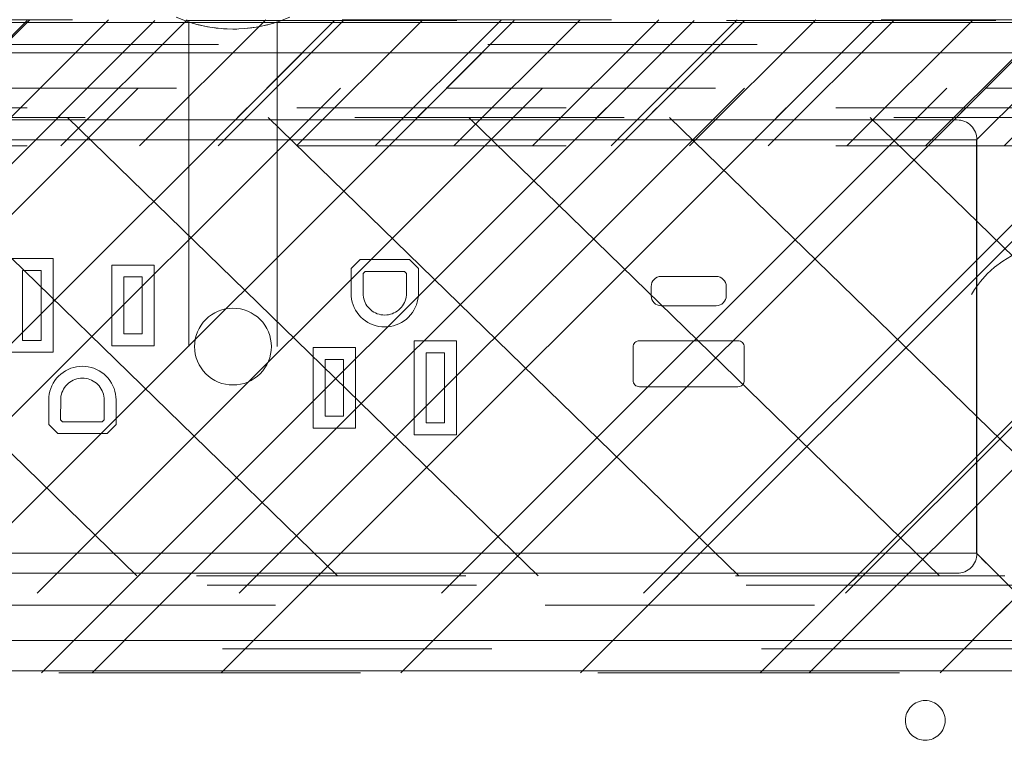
# Model space of a CAD drawing. Header units: inches. Extents: x -465 to -303, y -234 to 7.
# Tile 50 of 81: x -366.83 to -361.96, y -1.31 to 2.28. Entities that reach past the tile are written whole.
import ezdxf

# ---------------------------------------------------------------- set-up
doc = ezdxf.new("R2010")
doc.units = ezdxf.units.IN
doc.header["$LTSCALE"] = 32
doc.header["$MEASUREMENT"] = 0
doc.header["$PDMODE"] = 1
doc.header["$PDSIZE"] = -2
doc.linetypes.add('Dash Style-1', pattern=[0.083328, 0.041656, -0.041672])
for name, color, linetype, lineweight in [('Black', 7, 'Continuous', 18), ('DashLine', 7, 'Dash Style-1', 13), ('DashLineFill', 7, 'Dash Style-1', 13), ('Dean-Bezel', 7, 'Continuous', 18), ('Drawing', 7, 'Continuous', 18), ('Metal-UtilityGrommet', 7, 'Continuous', 13), ('None', 7, 'Continuous', 18), ('Slate-MetalShroud', 7, 'Continuous', 18), ('SolidLine', 7, 'Continuous', 15), ('Wood_1-H', 7, 'Continuous', 13)]:
    doc.layers.add(name, color=color, linetype=linetype, lineweight=lineweight)
doc.layers.add('Electrical', color=1, linetype='Dash Style-1', lineweight=15, true_color=0xff0000)
doc.layers.add('Textile-Cushion', color=7, linetype='Continuous', lineweight=18, true_color=0x4c4c4c)
pattern_1 = [(45, (0, 0), (-1.613, 1.9357), []), (45, (-1.0608, 1.0608), (-0.472346, 0.41676), [])]

# ---------------------------------------------------------------- blocks, each defined once
blk = doc.blocks.new('Group-8')
at = {"layer": 'Textile-Cushion', "color": 31, "linetype": 'Continuous', "true_color": 0xffc198}
for p, q in [((0.0826, 1.2795), (-2.4174, -1.2204)), ((1.0826, 1.2795), (-1.4174, -1.2204)), ((2.0826, 1.2795), (-0.4174, -1.2204)), ((3.0826, 1.2795), (0.5826, -1.2204)), ((4.0826, 1.2795), (1.5826, -1.2204)), ((5.0826, 1.2795), (2.5826, -1.2204)), ((5.6693, 0.8662), (3.5826, -1.2204))]:
    blk.add_line(p, q, dxfattribs=at)
blk = doc.blocks.new('SlateShroudSleeve (2D)')
at = {"layer": 'DashLineFill', "linetype": 'Continuous', "lineweight": 13}
h = blk.add_hatch(dxfattribs=at)
h.set_pattern_fill('Steel', color=253, style=0, pattern_type=2)
h.set_pattern_definition(pattern_1)
edge = h.paths.add_edge_path()
edge.add_line((-6.0039, 0.9685), (-6.0039, -0.9685))
edge.add_arc((-5.3583, -0.9685), 0.6457, 180, 225)
edge.add_arc((-5.3583, -0.9685), 0.6457, 225, 270)
edge.add_line((-5.3583, -1.6142), (5.3583, -1.6142))
edge.add_arc((5.3583, -0.9685), 0.6457, 270, 360)
edge.add_line((6.0039, -0.9685), (6.0039, 0.9685))
edge.add_arc((5.3583, 0.9685), 0.6457, 0, 45)
edge.add_arc((5.3583, 0.9685), 0.6457, 45, 90)
edge.add_line((5.3583, 1.6142), (-5.3583, 1.6142))
edge.add_arc((-5.3583, 0.9685), 0.6457, 90, 180)
edge.add_line((-6.0039, 0.9685), (-6.0039, 0.9685))
edge = h.paths.add_edge_path()
edge.add_arc((5.3583, -0.9685), 0.311, 270, 360)
edge.add_line((5.6693, -0.9685), (5.6693, 0.9685))
edge.add_arc((5.3583, 0.9685), 0.311, 360, 405)
edge.add_arc((5.3583, 0.9685), 0.311, 45, 90)
edge.add_line((5.3583, 1.2795), (-5.3583, 1.2795))
edge.add_arc((-5.3583, 0.9685), 0.311, 90, 180)
edge.add_line((-5.6693, 0.9685), (-5.6693, -0.9685))
edge.add_arc((-5.3583, -0.9685), 0.311, 180, 225)
edge.add_arc((-5.3583, -0.9685), 0.311, 225, 270)
edge.add_line((-5.3583, -1.2795), (5.3583, -1.2795))
at = {"layer": 'DashLine', "lineweight": 13, "transparency": 33554687, "flags": 128}
blk.add_lwpolyline([(-5.8858, 0.9685, -0.414214), (-5.3583, 1.4961), (5.3583, 1.4961, -0.414214), (5.8858, 0.9685), (5.8858, -0.9685, -0.414214), (5.3583, -1.4961), (-5.3583, -1.4961, -0.414214), (-5.8858, -0.9685)], format="xyb", close=True, dxfattribs=at)
at = {"layer": 'DashLineFill', "lineweight": 13, "flags": 128}
for points in [[(-6.0039, 0.9685), (-6.0039, -0.9685, 0.198912), (-5.8148, -1.4251, 0.198912), (-5.3583, -1.6142), (5.3583, -1.6142, 0.414214), (6.0039, -0.9685), (6.0039, 0.9685, 0.198912), (5.8148, 1.4251, 0.198912), (5.3583, 1.6142), (-5.3583, 1.6142, 0.414214), (-6.0039, 0.9685)], [(5.3583, -1.2795, 0.414214), (5.6693, -0.9685), (5.6693, 0.9685, 0.198912), (5.5782, 1.1884, 0.198912), (5.3583, 1.2795), (-5.3583, 1.2795, 0.414214), (-5.6693, 0.9685), (-5.6693, -0.9685, 0.198912), (-5.5782, -1.1884, 0.198912), (-5.3583, -1.2795)]]:
    blk.add_lwpolyline(points, format="xyb", close=True, dxfattribs=at)
at = {"layer": 'SolidLine', "linetype": 'Continuous', "lineweight": 5}
blk.add_point((0, 0), dxfattribs=at)
at = {"layer": 'Textile-Cushion', "linetype": 'Continuous', "lineweight": 5}
blk.add_point((0, 0), dxfattribs=at)
at = {"layer": 'Textile-Cushion', "color": 31, "true_color": 0xffc198}
blk.add_blockref('Group-8', (0, 0), dxfattribs=at)
blk = doc.blocks.new('Group-11')
at = {"layer": 'SolidLine', "flags": 128}
blk.add_lwpolyline([(38.7205, -4.3012, -0.414214), (39.311, -3.7106), (50.1378, -3.7106, -0.414214), (50.7283, -4.3012), (50.7283, -6.3287, -0.414214), (50.1378, -6.9193), (39.311, -6.9193, -0.414214), (38.7205, -6.3287)], format="xyb", close=True, dxfattribs=at)
at = {"layer": 'Wood_1-H', "color": 7}
blk.add_blockref('SlateShroudSleeve (2D)', (44.7244, -5.315), dxfattribs=at)
blk = doc.blocks.new('Group-12')
at = {"layer": 'None'}
blk.add_blockref('Group-11', (0, 0), dxfattribs=at)
blk = doc.blocks.new('SL Utility Cabinet (2D)')
at = {"layer": 'None'}
blk.add_blockref('Group-12', (0, 0), dxfattribs=at)
at = {"layer": 'Drawing', "color": 0, "flags": 1}
for tag in ['Tag', 'Catalog', 'Option1', 'Option2', 'Option3', 'Option4', 'Option5', 'Option6', 'Option7', 'Option8', 'Option9', 'Option10', 'Option11', 'Option12', 'Custom', 'FinishGroup', 'Discount', 'Item2', 'Item3', 'Item6', 'Item8', 'Item9', 'Item10', 'Item12', 'Item13', 'Item16', 'Item18', 'Item19', 'Item20', 'Item21', 'Item22', 'Item23', 'Item24', 'Item25', 'Item1', 'Item4', 'Item5', 'Item7', 'Item11', 'Item14', 'Item15', 'Item17']:
    blk.add_attdef(tag, (-51.5879, 4.5517), '', height=0.00709, dxfattribs=at)
blk = doc.blocks.new('Group-31')
at = {"layer": 'Dean-Bezel'}
for p, q in [((4.11, 1.4545), (-4.11, 1.4545)), ((3.6797, 1.023), (3.6785, 1.023)), ((3.6805, 1.024), (3.6797, 1.023)), ((-0.8903, 0.4362), (-1.0997, 0.4362)), ((-0.8903, -0.0282), (-0.8903, 0.4362)), ((-0.5997, 0.4037), (-0.5997, 0.0043)), ((-0.3904, 0.4037), (-0.5997, 0.4037)), ((-0.3904, 0.0043), (-0.3904, 0.4037)), ((0.6289, 0.4307), (0.5843, 0.3861)), ((0.8731, 0.4307), (0.6289, 0.4307)), ((0.8731, 0.4307), (0.9177, 0.3861)), ((-1.0406, 0.0309), (-1.0406, 0.3771)), ((-0.9494, 0.3771), (-1.0406, 0.3771)), ((-0.9494, 0.3771), (-0.9494, 0.0309)), ((-0.5406, 0.0634), (-0.5406, 0.3446)), ((-0.4494, 0.3446), (-0.5406, 0.3446)), ((-0.4494, 0.3446), (-0.4494, 0.0634)), ((0.5843, 0.3861), (0.5843, 0.264)), ((0.6434, 0.3617), (0.6533, 0.3716)), ((0.6434, 0.264), (0.6434, 0.3617)), ((0.8487, 0.3716), (0.6533, 0.3716)), ((0.8487, 0.3716), (0.8586, 0.3617)), ((0.8586, 0.3617), (0.8582, 0.2546)), ((0.9177, 0.264), (0.9177, 0.3861)), ((0.5843, 0.264), (0.5849, 0.2494)), ((0.5849, 0.2494), (0.5869, 0.235)), ((0.6438, 0.2546), (0.6434, 0.264)), ((0.645, 0.2453), (0.6438, 0.2546)), ((0.647, 0.2362), (0.645, 0.2453)), ((0.857, 0.2453), (0.855, 0.2362)), ((0.8582, 0.2546), (0.857, 0.2453)), ((0.9151, 0.235), (0.9171, 0.2494)), ((0.9171, 0.2494), (0.9177, 0.264)), ((0.5869, 0.235), (0.59, 0.2208)), ((0.59, 0.2208), (0.5944, 0.207)), ((0.6, 0.1935), (0.5944, 0.207)), ((0.6499, 0.2272), (0.647, 0.2362)), ((0.6535, 0.2185), (0.6499, 0.2272)), ((0.6578, 0.2102), (0.6535, 0.2185)), ((0.6628, 0.2023), (0.6578, 0.2102)), ((0.6686, 0.1948), (0.6628, 0.2023)), ((0.8392, 0.2023), (0.8334, 0.1948)), ((0.8442, 0.2102), (0.8392, 0.2023)), ((0.8485, 0.2185), (0.8442, 0.2102)), ((0.8521, 0.2272), (0.8485, 0.2185)), ((0.855, 0.2362), (0.8521, 0.2272)), ((0.902, 0.1935), (0.9076, 0.207)), ((0.9076, 0.207), (0.912, 0.2208)), ((0.912, 0.2208), (0.9151, 0.235)), ((0.6, 0.1935), (0.6067, 0.1807)), ((0.6067, 0.1807), (0.6145, 0.1684)), ((0.6145, 0.1684), (0.6233, 0.1569)), ((0.6233, 0.1569), (0.6332, 0.1462)), ((0.6332, 0.1462), (0.6439, 0.1363)), ((0.6749, 0.1879), (0.6686, 0.1948)), ((0.6818, 0.1816), (0.6749, 0.1879)), ((0.6893, 0.1759), (0.6818, 0.1816)), ((0.6972, 0.1708), (0.6893, 0.1759)), ((0.7055, 0.1665), (0.6972, 0.1708)), ((0.7142, 0.1629), (0.7055, 0.1665)), ((0.7232, 0.1601), (0.7142, 0.1629)), ((0.7323, 0.1581), (0.7232, 0.1601)), ((0.7416, 0.1568), (0.7323, 0.1581)), ((0.751, 0.1564), (0.7416, 0.1568)), ((0.7604, 0.1568), (0.751, 0.1564)), ((0.7697, 0.1581), (0.7604, 0.1568)), ((0.7788, 0.1601), (0.7697, 0.1581)), ((0.7878, 0.1629), (0.7788, 0.1601)), ((0.7965, 0.1665), (0.7878, 0.1629)), ((0.8048, 0.1708), (0.7965, 0.1665)), ((0.8127, 0.1759), (0.8048, 0.1708)), ((0.8202, 0.1816), (0.8127, 0.1759)), ((0.8271, 0.1879), (0.8202, 0.1816)), ((0.8334, 0.1948), (0.8271, 0.1879)), ((0.8581, 0.1363), (0.8688, 0.1462)), ((0.8688, 0.1462), (0.8787, 0.1569)), ((0.8787, 0.1569), (0.8875, 0.1684)), ((0.8875, 0.1684), (0.8953, 0.1807)), ((0.8953, 0.1807), (0.902, 0.1935)), ((0.6439, 0.1363), (0.6554, 0.1275)), ((0.6554, 0.1275), (0.6677, 0.1197)), ((0.6677, 0.1197), (0.6806, 0.113)), ((0.6806, 0.113), (0.694, 0.1074)), ((0.694, 0.1074), (0.7079, 0.103)), ((0.7079, 0.103), (0.7221, 0.0999)), ((0.7221, 0.0999), (0.7365, 0.098)), ((0.7365, 0.098), (0.751, 0.0974)), ((0.751, 0.0974), (0.7655, 0.098)), ((0.7655, 0.098), (0.7799, 0.0999)), ((0.7799, 0.0999), (0.7941, 0.103)), ((0.7941, 0.103), (0.808, 0.1074)), ((0.808, 0.1074), (0.8214, 0.113)), ((0.8214, 0.113), (0.8343, 0.1197)), ((0.8343, 0.1197), (0.8466, 0.1275)), ((0.8466, 0.1275), (0.8581, 0.1363)), ((-0.4494, 0.0634), (-0.5406, 0.0634)), ((-0.9494, 0.0309), (-1.0406, 0.0309)), ((-0.3904, 0.0043), (-0.5997, 0.0043)), ((0.8963, 0.0282), (0.8963, -0.4362)), ((1.1057, 0.0282), (0.8963, 0.0282)), ((1.1057, -0.4362), (1.1057, 0.0282)), ((-0.8903, -0.0282), (-1.0997, -0.0282)), ((0.3964, -0.0043), (0.3964, -0.4037)), ((0.6057, -0.0043), (0.3964, -0.0043)), ((0.6057, -0.4037), (0.6057, -0.0043)), ((0.9554, -0.3771), (0.9554, -0.0309)), ((1.0466, -0.0309), (0.9554, -0.0309)), ((1.0466, -0.0309), (1.0466, -0.3771)), ((-0.745, -0.0974), (-0.7595, -0.098)), ((-0.7305, -0.098), (-0.745, -0.0974)), ((0.4554, -0.3446), (0.4554, -0.0634)), ((0.5466, -0.0634), (0.4554, -0.0634)), ((0.5466, -0.0634), (0.5466, -0.3446)), ((-0.8521, -0.1363), (-0.8628, -0.1462)), ((-0.8406, -0.1275), (-0.8521, -0.1363)), ((-0.8283, -0.1197), (-0.8406, -0.1275)), ((-0.8154, -0.113), (-0.8283, -0.1197)), ((-0.802, -0.1074), (-0.8154, -0.113)), ((-0.7881, -0.103), (-0.802, -0.1074)), ((-0.7739, -0.0999), (-0.7881, -0.103)), ((-0.7595, -0.098), (-0.7739, -0.0999)), ((-0.7161, -0.0999), (-0.7305, -0.098)), ((-0.7019, -0.103), (-0.7161, -0.0999)), ((-0.688, -0.1074), (-0.7019, -0.103)), ((-0.6746, -0.113), (-0.688, -0.1074)), ((-0.6617, -0.1197), (-0.6746, -0.113)), ((-0.6494, -0.1275), (-0.6617, -0.1197)), ((-0.6379, -0.1363), (-0.6494, -0.1275)), ((-0.6272, -0.1462), (-0.6379, -0.1363)), ((-0.896, -0.1935), (-0.9016, -0.207)), ((-0.8893, -0.1807), (-0.896, -0.1935)), ((-0.8815, -0.1684), (-0.8893, -0.1807)), ((-0.8727, -0.1569), (-0.8815, -0.1684)), ((-0.8628, -0.1462), (-0.8727, -0.1569)), ((-0.8332, -0.2023), (-0.8274, -0.1948)), ((-0.8274, -0.1948), (-0.8211, -0.1879)), ((-0.8211, -0.1879), (-0.8142, -0.1816)), ((-0.8142, -0.1816), (-0.8067, -0.1759)), ((-0.8067, -0.1759), (-0.7988, -0.1708)), ((-0.7988, -0.1708), (-0.7905, -0.1665)), ((-0.7905, -0.1665), (-0.7818, -0.1629)), ((-0.7818, -0.1629), (-0.7728, -0.1601)), ((-0.7728, -0.1601), (-0.7637, -0.1581)), ((-0.7637, -0.1581), (-0.7544, -0.1568)), ((-0.7544, -0.1568), (-0.745, -0.1564)), ((-0.745, -0.1564), (-0.7356, -0.1568)), ((-0.7356, -0.1568), (-0.7263, -0.1581)), ((-0.7263, -0.1581), (-0.7172, -0.1601)), ((-0.7172, -0.1601), (-0.7082, -0.1629)), ((-0.7082, -0.1629), (-0.6995, -0.1665)), ((-0.6995, -0.1665), (-0.6912, -0.1708)), ((-0.6912, -0.1708), (-0.6833, -0.1759)), ((-0.6833, -0.1759), (-0.6758, -0.1816)), ((-0.6758, -0.1816), (-0.6689, -0.1879)), ((-0.6689, -0.1879), (-0.6626, -0.1948)), ((-0.6626, -0.1948), (-0.6568, -0.2023)), ((-0.6173, -0.1569), (-0.6272, -0.1462)), ((-0.6085, -0.1684), (-0.6173, -0.1569)), ((-0.6007, -0.1807), (-0.6085, -0.1684)), ((-0.594, -0.1935), (-0.6007, -0.1807)), ((-0.5884, -0.207), (-0.594, -0.1935)), ((-0.9091, -0.235), (-0.9111, -0.2494)), ((-0.906, -0.2208), (-0.9091, -0.235)), ((-0.9016, -0.207), (-0.906, -0.2208)), ((-0.851, -0.2453), (-0.849, -0.2362)), ((-0.849, -0.2362), (-0.8461, -0.2272)), ((-0.8461, -0.2272), (-0.8425, -0.2185)), ((-0.8425, -0.2185), (-0.8382, -0.2102)), ((-0.8382, -0.2102), (-0.8332, -0.2023)), ((-0.6568, -0.2023), (-0.6518, -0.2102)), ((-0.6518, -0.2102), (-0.6475, -0.2185)), ((-0.6475, -0.2185), (-0.6439, -0.2272)), ((-0.6439, -0.2272), (-0.641, -0.2362)), ((-0.641, -0.2362), (-0.639, -0.2453)), ((-0.584, -0.2208), (-0.5884, -0.207)), ((-0.5809, -0.235), (-0.584, -0.2208)), ((-0.5789, -0.2494), (-0.5809, -0.235)), ((-0.9111, -0.2494), (-0.9117, -0.264)), ((-0.9117, -0.264), (-0.9117, -0.3861)), ((-0.8526, -0.3617), (-0.8522, -0.2546)), ((-0.8522, -0.2546), (-0.851, -0.2453)), ((-0.639, -0.2453), (-0.6378, -0.2546)), ((-0.6378, -0.2546), (-0.6374, -0.264)), ((-0.6374, -0.264), (-0.6374, -0.3617)), ((-0.5783, -0.264), (-0.5789, -0.2494)), ((-0.5783, -0.264), (-0.5783, -0.3861)), ((-0.9117, -0.3861), (-0.8671, -0.4307)), ((-0.8427, -0.3716), (-0.8526, -0.3617)), ((-0.6473, -0.3716), (-0.8427, -0.3716)), ((-0.6473, -0.3716), (-0.6374, -0.3617)), ((-0.6229, -0.4307), (-0.5783, -0.3861)), ((0.5466, -0.3446), (0.4554, -0.3446)), ((1.0466, -0.3771), (0.9554, -0.3771)), ((-0.6229, -0.4307), (-0.8671, -0.4307)), ((0.6057, -0.4037), (0.3964, -0.4037)), ((1.1057, -0.4362), (0.8963, -0.4362)), ((3.6785, -1.023), (3.6785, -0.5311)), ((3.6785, -1.023), (3.7267, -1.0712)), ((4.11, -1.4545), (-4.11, -1.4545))]:
    blk.add_line(p, q, dxfattribs=at)
blk = doc.blocks.new('Dean-PPUG-BK (2D)')
at = {"layer": 'DashLineFill', "linetype": 'Continuous', "lineweight": 13}
h = blk.add_hatch(dxfattribs=at)
h.set_pattern_fill('Steel', color=253, style=0, pattern_type=2)
h.set_pattern_definition(pattern_1)
h.paths.add_polyline_path([(-4.11, 1.4545), (4.11, 1.4545), (4.11, -1.4545), (-4.11, -1.4545)])
h = blk.add_hatch(dxfattribs=at)
h.set_pattern_fill('Steel', color=253, style=0, pattern_type=2)
h.set_pattern_definition(pattern_1)
h.paths.add_polyline_path([(4.091, 0.5085), (4.1408, 0.5061), (4.1902, 0.4987), (4.2386, 0.4866), (4.2856, 0.4698), (4.3307, 0.4485), (4.3735, 0.4228), (4.4136, 0.3931), (4.4506, 0.3596), (4.4841, 0.3226), (4.5138, 0.2825), (4.5395, 0.2397), (4.5608, 0.1946), (4.5776, 0.1476), (4.5897, 0.0992), (4.5971, 0.0498), (4.5995, 0), (4.5971, -0.0498), (4.5897, -0.0992), (4.5776, -0.1476), (4.5608, -0.1946), (4.5395, -0.2397), (4.5138, -0.2825), (4.4841, -0.3226), (4.4506, -0.3596), (4.4136, -0.3931), (4.3735, -0.4228), (4.3307, -0.4485), (4.2856, -0.4698), (4.2386, -0.4866), (4.1902, -0.4987), (4.1408, -0.5061), (4.091, -0.5085), (4.0412, -0.5061), (3.9918, -0.4987), (3.9434, -0.4866), (3.8964, -0.4698), (3.8513, -0.4485), (3.8085, -0.4228), (3.7684, -0.3931), (3.7314, -0.3596), (3.6979, -0.3226), (3.6682, -0.2825), (3.6425, -0.2397), (3.6212, -0.1946), (3.6044, -0.1476), (3.5923, -0.0992), (3.5849, -0.0498), (3.5825, 0), (3.5849, 0.0498), (3.5923, 0.0992), (3.6044, 0.1476), (3.6212, 0.1946), (3.6425, 0.2397), (3.6682, 0.2825), (3.6979, 0.3226), (3.7314, 0.3596), (3.7684, 0.3931), (3.8085, 0.4228), (3.8513, 0.4485), (3.8964, 0.4698), (3.9434, 0.4866), (3.9918, 0.4987), (4.0412, 0.5061)])
h = blk.add_hatch(dxfattribs=at)
h.set_pattern_fill('Steel', color=253, style=0, pattern_type=2)
h.set_pattern_definition(pattern_1)
h.paths.add_polyline_path([(0, 0.19), (0.0186, 0.1891), (0.0371, 0.1863), (0.0552, 0.1818), (0.0727, 0.1755), (0.0896, 0.1676), (0.1056, 0.158), (0.1205, 0.1469), (0.1344, 0.1344), (0.1469, 0.1205), (0.158, 0.1056), (0.1676, 0.0896), (0.1755, 0.0727), (0.1818, 0.0552), (0.1863, 0.0371), (0.1891, 0.0186), (0.19, 0), (0.1891, -0.0186), (0.1863, -0.0371), (0.1818, -0.0552), (0.1755, -0.0727), (0.1676, -0.0896), (0.158, -0.1056), (0.1469, -0.1205), (0.1344, -0.1344), (0.1205, -0.1469), (0.1056, -0.158), (0.0896, -0.1676), (0.0727, -0.1755), (0.0552, -0.1818), (0.0371, -0.1863), (0.0186, -0.1891), (0, -0.19), (-0.0186, -0.1891), (-0.0371, -0.1863), (-0.0552, -0.1818), (-0.0727, -0.1755), (-0.0896, -0.1676), (-0.1056, -0.158), (-0.1205, -0.1469), (-0.1344, -0.1344), (-0.1469, -0.1205), (-0.158, -0.1056), (-0.1676, -0.0896), (-0.1755, -0.0727), (-0.1818, -0.0552), (-0.1863, -0.0371), (-0.1891, -0.0186), (-0.19, 0), (-0.1891, 0.0186), (-0.1863, 0.0371), (-0.1818, 0.0552), (-0.1755, 0.0727), (-0.1676, 0.0896), (-0.158, 0.1056), (-0.1469, 0.1205), (-0.1344, 0.1344), (-0.1205, 0.1469), (-0.1056, 0.158), (-0.0896, 0.1676), (-0.0727, 0.1755), (-0.0552, 0.1818), (-0.0371, 0.1863), (-0.0186, 0.1891)])
at = {"layer": 'Black'}
for p, q in [((-0.2813, 1.6308), (-0.2273, 1.6098)), ((-0.2273, 1.6098), (-0.2188, 1.6069)), ((-0.2273, 1.6098), (-0.1719, 1.5932)), ((0.1719, 1.5932), (0.2273, 1.6098)), ((0.2136, 1.6052), (0.2273, 1.6098)), ((0.2273, 1.6098), (0.2812, 1.6308)), ((-0.2188, 1.6069), (-0.2188, 0)), ((-0.2188, 1.6069), (-0.2154, 1.6058)), ((-0.2136, 1.6052), (-0.2154, 1.6058)), ((-0.2056, 1.6027), (-0.2136, 1.6052)), ((-0.2056, 1.6027), (-0.2021, 1.6016)), ((-0.2021, 1.6016), (-0.1983, 1.6005)), ((-0.1983, 1.6005), (-0.1894, 1.5979)), ((-0.1894, 1.5979), (-0.1792, 1.5951)), ((-0.1792, 1.5951), (-0.1725, 1.5934)), ((-0.1152, 1.5813), (-0.1719, 1.5932)), ((-0.1719, 1.5932), (-0.1676, 1.5922)), ((-0.1676, 1.5922), (-0.1547, 1.5891)), ((-0.1547, 1.5891), (-0.1406, 1.5861)), ((-0.1255, 1.5831), (-0.1152, 1.5813)), ((-0.1152, 1.5813), (-0.101, 1.5791)), ((-0.1152, 1.5813), (-0.0578, 1.5742)), ((-0.0837, 1.5768), (-0.101, 1.5791)), ((-0.0837, 1.5768), (-0.0578, 1.5742)), ((-0.0578, 1.5742), (-0.0473, 1.5734)), ((-0.0578, 1.5742), (0, 1.5718)), ((-0.038, 1.5728), (-0.0473, 1.5734)), ((-0.038, 1.5728), (-0.0285, 1.5724)), ((-0.0285, 1.5724), (0, 1.5718)), ((0.0578, 1.5742), (0, 1.5718)), ((0, 1.5718), (0.0095, 1.5718)), ((0.0095, 1.5718), (0.0191, 1.572)), ((0.0191, 1.572), (0.0286, 1.5724)), ((0.0286, 1.5724), (0.0566, 1.5741)), ((0.0566, 1.5741), (0.0578, 1.5742)), ((0.0578, 1.5742), (0.1152, 1.5813)), ((0.0578, 1.5742), (0.0748, 1.5758)), ((0.0837, 1.5768), (0.1152, 1.5813)), ((0.1152, 1.5813), (0.1719, 1.5932)), ((0.1164, 1.5816), (0.1255, 1.5831)), ((0.1406, 1.5861), (0.1255, 1.5831)), ((0.1406, 1.5861), (0.1676, 1.5922)), ((0.1676, 1.5922), (0.1719, 1.5932)), ((0.1983, 1.6005), (0.1725, 1.5934)), ((0.1983, 1.6005), (0.2021, 1.6016)), ((0.2021, 1.6016), (0.2136, 1.6052)), ((0.2187, 1.6069), (0.2187, 0))]:
    blk.add_line(p, q, dxfattribs=at)
at = {"layer": 'Black', "color": 9}
for p, q in [((4.11, 1.4545), (3.6785, 1.023)), ((4.11, -1.4545), (3.6785, -1.023))]:
    blk.add_line(p, q, dxfattribs=at)
at = {"layer": 'Black', "color": 9, "flags": 128}
blk.add_lwpolyline([(-3.6785, 1.023), (3.6785, 1.023), (3.6785, -1.023), (-3.6785, -1.023)], close=True, dxfattribs=at)
at = {"layer": 'Black', "linetype": 'Continuous', "lineweight": 5}
blk.add_point((0, 0), dxfattribs=at)
at = {"layer": 'DashLineFill', "flags": 128}
for points in [[(-4.11, 1.4545), (4.11, 1.4545), (4.11, -1.4545), (-4.11, -1.4545)], [(4.091, 0.5085), (4.1408, 0.5061), (4.1902, 0.4987), (4.2386, 0.4866), (4.2856, 0.4698), (4.3307, 0.4485), (4.3735, 0.4228), (4.4136, 0.3931), (4.4506, 0.3596), (4.4841, 0.3226), (4.5138, 0.2825), (4.5395, 0.2397), (4.5608, 0.1946), (4.5776, 0.1476), (4.5897, 0.0992), (4.5971, 0.0498), (4.5995, 0), (4.5971, -0.0498), (4.5897, -0.0992), (4.5776, -0.1476), (4.5608, -0.1946), (4.5395, -0.2397), (4.5138, -0.2825), (4.4841, -0.3226), (4.4506, -0.3596), (4.4136, -0.3931), (4.3735, -0.4228), (4.3307, -0.4485), (4.2856, -0.4698), (4.2386, -0.4866), (4.1902, -0.4987), (4.1408, -0.5061), (4.091, -0.5085), (4.0412, -0.5061), (3.9918, -0.4987), (3.9434, -0.4866), (3.8964, -0.4698), (3.8513, -0.4485), (3.8085, -0.4228), (3.7684, -0.3931), (3.7314, -0.3596), (3.6979, -0.3226), (3.6682, -0.2825), (3.6425, -0.2397), (3.6212, -0.1946), (3.6044, -0.1476), (3.5923, -0.0992), (3.5849, -0.0498), (3.5825, 0), (3.5849, 0.0498), (3.5923, 0.0992), (3.6044, 0.1476), (3.6212, 0.1946), (3.6425, 0.2397), (3.6682, 0.2825), (3.6979, 0.3226), (3.7314, 0.3596), (3.7684, 0.3931), (3.8085, 0.4228), (3.8513, 0.4485), (3.8964, 0.4698), (3.9434, 0.4866), (3.9918, 0.4987), (4.0412, 0.5061)], [(0, 0.19), (0.0186, 0.1891), (0.0371, 0.1863), (0.0552, 0.1818), (0.0727, 0.1755), (0.0896, 0.1676), (0.1056, 0.158), (0.1205, 0.1469), (0.1344, 0.1344), (0.1469, 0.1205), (0.158, 0.1056), (0.1676, 0.0896), (0.1755, 0.0727), (0.1818, 0.0552), (0.1863, 0.0371), (0.1891, 0.0186), (0.19, 0), (0.1891, -0.0186), (0.1863, -0.0371), (0.1818, -0.0552), (0.1755, -0.0727), (0.1676, -0.0896), (0.158, -0.1056), (0.1469, -0.1205), (0.1344, -0.1344), (0.1205, -0.1469), (0.1056, -0.158), (0.0896, -0.1676), (0.0727, -0.1755), (0.0552, -0.1818), (0.0371, -0.1863), (0.0186, -0.1891), (0, -0.19), (-0.0186, -0.1891), (-0.0371, -0.1863), (-0.0552, -0.1818), (-0.0727, -0.1755), (-0.0896, -0.1676), (-0.1056, -0.158), (-0.1205, -0.1469), (-0.1344, -0.1344), (-0.1469, -0.1205), (-0.158, -0.1056), (-0.1676, -0.0896), (-0.1755, -0.0727), (-0.1818, -0.0552), (-0.1863, -0.0371), (-0.1891, -0.0186), (-0.19, 0), (-0.1891, 0.0186), (-0.1863, 0.0371), (-0.1818, 0.0552), (-0.1755, 0.0727), (-0.1676, 0.0896), (-0.158, 0.1056), (-0.1469, 0.1205), (-0.1344, 0.1344), (-0.1205, 0.1469), (-0.1056, 0.158), (-0.0896, 0.1676), (-0.0727, 0.1755), (-0.0552, 0.1818), (-0.0371, 0.1863), (-0.0186, 0.1891)]]:
    blk.add_lwpolyline(points, close=True, dxfattribs=at)
at = {"layer": 'SolidLine', "flags": 128}
for points in [[(2.069, 0.2981, -0.414214), (2.1182, 0.3473), (2.3911, 0.3473, -0.414214), (2.4403, 0.2981), (2.4403, 0.2515, -0.414214), (2.3911, 0.2023), (2.1182, 0.2023, -0.414214), (2.069, 0.2515)], [(1.9797, -0.0022, -0.414214), (2.0112, 0.0293), (2.4982, 0.0293, -0.414214), (2.5297, -0.0022), (2.5297, -0.1672, -0.414214), (2.4982, -0.1987), (2.0112, -0.1987, -0.414214), (1.9797, -0.1672)]]:
    blk.add_lwpolyline(points, format="xyb", close=True, dxfattribs=at)
at = {"layer": 'Black', "color": 7}
blk.add_blockref('Group-31', (0, 0), dxfattribs=at)
blk = doc.blocks.new('Group-40')
at = {"layer": 'SolidLine', "flags": 128}
blk.add_lwpolyline([(41.5945, -4.2913, -0.414214), (41.6929, -4.1929), (48.8583, -4.1929, -0.414214), (48.9567, -4.2913), (48.9567, -6.3386, -0.414214), (48.8583, -6.437), (41.6929, -6.437, -0.414214), (41.5945, -6.3386)], format="xyb", close=True, dxfattribs=at)
at = {"layer": 'SolidLine', "color": 7}
blk.add_blockref('Dean-PPUG-BK (2D)', (45.2756, -5.315), dxfattribs=at)
blk = doc.blocks.new('Group-76')
at = {"layer": 'Textile-Cushion', "color": 31, "true_color": 0xffc198}
for p, q in [((-2.2539, 1.1339), (0.0759, -1.1339)), ((-1.261, 1.1339), (1.0688, -1.1339)), ((-0.2681, 1.1339), (2.0618, -1.1339)), ((0.7248, 1.1339), (3.0547, -1.1339)), ((1.7178, 1.1339), (4.0476, -1.1339)), ((2.7107, 1.1339), (5.0405, -1.1339)), ((3.7036, 1.1339), (5.5236, -0.6376))]:
    blk.add_line(p, q, dxfattribs=at)
blk = doc.blocks.new('Group-77')
at = {"layer": 'Textile-Cushion', "color": 31, "true_color": 0xffc198}
blk.add_blockref('Group-76', (0, 0), dxfattribs=at)
blk = doc.blocks.new('SBDXF2-Shroud (2D)')
at = {"layer": 'DashLineFill', "linetype": 'Continuous', "lineweight": 13}
h = blk.add_hatch(dxfattribs=at)
h.set_pattern_fill('Steel', color=253, style=0, pattern_type=2)
h.set_pattern_definition(pattern_1)
edge = h.paths.add_edge_path()
edge.add_line((-5.5709, 0.9311), (-5.5709, -0.9311))
edge.add_arc((-5.3209, -0.9311), 0.25, 180, 270)
edge.add_line((-5.3209, -1.1811), (5.3209, -1.1811))
edge.add_arc((5.3209, -0.9311), 0.25, 270, 360)
edge.add_line((5.5709, -0.9311), (5.5709, 0.9311))
edge.add_arc((5.3209, 0.9311), 0.25, 0, 90)
edge.add_line((5.3209, 1.1811), (-5.3209, 1.1811))
edge.add_arc((-5.3209, 0.9311), 0.25, 90, 135)
edge.add_arc((-5.3209, 0.9311), 0.25, 135, 180)
edge.add_line((-5.5709, 0.9311), (-5.5709, 0.9311))
edge = h.paths.add_edge_path()
edge.add_arc((5.3209, -0.9311), 0.2028, 270, 360)
edge.add_line((5.5236, -0.9311), (5.5236, 0.9311))
edge.add_arc((5.3209, 0.9311), 0.2028, 360, 450)
edge.add_line((5.3209, 1.1339), (-5.3209, 1.1339))
edge.add_arc((-5.3209, 0.9311), 0.2028, 90, 180)
edge.add_line((-5.5236, 0.9311), (-5.5236, -0.9311))
edge.add_arc((-5.3209, -0.9311), 0.2028, 180, 270)
edge.add_line((-5.3209, -1.1339), (5.3209, -1.1339))
at = {"layer": 'DashLineFill', "flags": 128}
for points in [[(-5.5709, 0.9311), (-5.5709, -0.9311, 0.414214), (-5.3209, -1.1811), (5.3209, -1.1811, 0.414214), (5.5709, -0.9311), (5.5709, 0.9311, 0.414214), (5.3209, 1.1811), (-5.3209, 1.1811, 0.198912), (-5.4976, 1.1079, 0.198912), (-5.5709, 0.9311)], [(5.3209, -1.1339, 0.414214), (5.5236, -0.9311), (5.5236, 0.9311, 0.414214), (5.3209, 1.1339), (-5.3209, 1.1339, 0.414214), (-5.5236, 0.9311), (-5.5236, -0.9311, 0.414214), (-5.3209, -1.1339)]]:
    blk.add_lwpolyline(points, format="xyb", close=True, dxfattribs=at)
at = {"layer": 'Slate-MetalShroud', "linetype": 'Continuous', "lineweight": 5}
blk.add_point((0, 0), dxfattribs=at)
at = {"layer": 'Metal-UtilityGrommet', "color": 7}
blk.add_blockref('Group-77', (0, 0), dxfattribs=at)
blk = doc.blocks.new('1BRPXF_Power_Pantry_30x12_Cred (2D)')
at = {"layer": 'DashLine', "flags": 128}
blk.add_lwpolyline([(0, 11.9291, -0.414214), (3.0709, 15), (8.937, 15, -0.414214), (12.0079, 11.9291), (12.0079, -11.9291, -0.414214), (8.937, -15), (3.0709, -15, -0.414214), (0, -11.9291)], format="xyb", close=True, dxfattribs=at)
blk.add_lwpolyline([(0.2362, 4.0748), (0.2459, 4.0743), (0.2554, 4.0729), (0.2648, 4.0706), (0.2739, 4.0673), (0.2826, 4.0632), (0.2909, 4.0582), (0.2987, 4.0525), (0.3058, 4.046), (0.3123, 4.0388), (0.3181, 4.0311), (0.323, 4.0228), (0.3272, 4.014), (0.3304, 4.0049), (0.3328, 3.9956), (0.3342, 3.986), (0.3346, 3.9764), (0.3342, 3.9667), (0.3328, 3.9572), (0.3304, 3.9478), (0.3272, 3.9387), (0.323, 3.93), (0.3181, 3.9217), (0.3123, 3.9139), (0.3058, 3.9068), (0.2987, 3.9003), (0.2909, 3.8945), (0.2826, 3.8896), (0.2739, 3.8854), (0.2648, 3.8822), (0.2554, 3.8798), (0.2459, 3.8784), (0.2362, 3.878), (0.2266, 3.8784), (0.217, 3.8798), (0.2076, 3.8822), (0.1986, 3.8854), (0.1898, 3.8896), (0.1815, 3.8945), (0.1738, 3.9003), (0.1666, 3.9068), (0.1601, 3.9139), (0.1544, 3.9217), (0.1494, 3.93), (0.1453, 3.9387), (0.142, 3.9478), (0.1397, 3.9572), (0.1383, 3.9667), (0.1378, 3.9764), (0.1383, 3.986), (0.1397, 3.9956), (0.142, 4.0049), (0.1453, 4.014), (0.1494, 4.0228), (0.1544, 4.0311), (0.1601, 4.0388), (0.1666, 4.046), (0.1738, 4.0525), (0.1815, 4.0582), (0.1898, 4.0632), (0.1986, 4.0673), (0.2076, 4.0706), (0.217, 4.0729), (0.2266, 4.0743)], close=True, dxfattribs=at)
blk = doc.blocks.new('Group-80')
at = {"layer": 'None'}
blk.add_blockref('Group-40', (0, 0), dxfattribs=at)
at = {"layer": 'None', "color": 7}
blk.add_blockref('SBDXF2-Shroud (2D)', (44.7244, -5.315), dxfattribs=at)
at = {"layer": 'None', "color": 7, "rotation": 270}
blk.add_blockref('1BRPXF_Power_Pantry_30x12_Cred (2D)', (44.7244, -6.9291), dxfattribs=at)
blk = doc.blocks.new('SL L Desk (2D)')
at = {"layer": 'None'}
blk.add_blockref('Group-80', (0, 0), dxfattribs=at)
at = {"layer": 'Drawing', "color": 0, "flags": 1}
for tag in ['Tag', 'Catalog', 'Option1', 'Option2', 'Option3', 'Option4', 'Option5', 'Option6', 'Option7', 'Option8', 'Option9', 'Option10', 'Option11', 'Option12', 'Custom', 'FinishGroup', 'Discount', 'Item2', 'Item3', 'Item6', 'Item8', 'Item9', 'Item10', 'Item12', 'Item13', 'Item16', 'Item18', 'Item19', 'Item20', 'Item21', 'Item22', 'Item23', 'Item24', 'Item25', 'Item1', 'Item4', 'Item5', 'Item7', 'Item11', 'Item14', 'Item15', 'Item17']:
    blk.add_attdef(tag, (-51.5877, -67.0772), '', height=0.00709, dxfattribs=at)
blk = doc.blocks.new('Group-105')
at = {"layer": 'Electrical', "linetype": 'Continuous', "lineweight": 5, "true_color": 0xdd0000}
h = blk.add_hatch(dxfattribs=at)
h.set_pattern_fill('ElectricalHatch', color=12, style=0, pattern_type=2)
h.set_pattern_definition([(45, (0, 0), (-0.33333333, -0.7222222), [])])
edge = h.paths.add_edge_path()
edge.add_arc((12.7677, -16.0094), 0.3125, 180, 270)
edge.add_line((12.7677, -16.3219), (119.2244, -16.3219))
edge.add_arc((119.2244, -16.0094), 0.3125, 270, 360)
edge.add_arc((119.2244, -16.0094), 0.3125, 0, 90)
edge.add_line((119.2244, -15.6969), (12.7677, -15.6969))
edge.add_arc((12.7677, -16.0094), 0.3125, 90, 180)
at = {"layer": 'Electrical', "flags": 128}
blk.add_lwpolyline([(12.4552, -16.0094, 0.414214), (12.7677, -16.3219), (119.2244, -16.3219, 0.414214), (119.5369, -16.0094, 0.414214), (119.2244, -15.6969), (12.7677, -15.6969, 0.414214)], format="xyb", close=True, dxfattribs=at)
blk = doc.blocks.new('Group-110')
at = {"layer": 'None'}
blk.add_blockref('Group-105', (0, 0), dxfattribs=at)
blk = doc.blocks.new('Group-111')
at = {"layer": 'None'}
blk.add_blockref('Group-110', (0, 0), dxfattribs=at)
blk = doc.blocks.new('SL Overhead (2D)')
at = {"layer": 'None'}
blk.add_blockref('Group-111', (0, 0), dxfattribs=at)
at = {"layer": 'Drawing', "color": 0, "flags": 1}
for tag in ['Tag', 'Catalog', 'Option1', 'Option2', 'Option3', 'Option4', 'Option5', 'Option6', 'Option7', 'Option8', 'Option9', 'Option10', 'Option11', 'Option12', 'Custom', 'FinishGroup', 'Discount', 'Item2', 'Item3', 'Item6', 'Item8', 'Item9', 'Item10', 'Item12', 'Item13', 'Item16', 'Item18', 'Item19', 'Item20', 'Item21', 'Item22', 'Item23', 'Item24', 'Item25', 'Item1', 'Item4', 'Item5', 'Item7', 'Item11', 'Item14', 'Item15', 'Item17']:
    blk.add_attdef(tag, (-63.5938, -151.0265), '', height=0.00709, dxfattribs=at)

msp = doc.modelspace()

# ---------------------------------------------------------------- block references
at = {"layer": 'Drawing'}
msp.add_blockref('SL Utility Cabinet (2D)', (-411.0472, 5.9764), dxfattribs=at)

# ---------------------------------------------------------------- next in the draw order: block references
msp.add_blockref('SL L Desk (2D)', (-411.047, 5.9764), dxfattribs=at)

# ---------------------------------------------------------------- next in the draw order: block references
msp.add_blockref('SL Overhead (2D)', (-423.063, 17.9764), dxfattribs=at)

doc.saveas('drawing.dxf')
